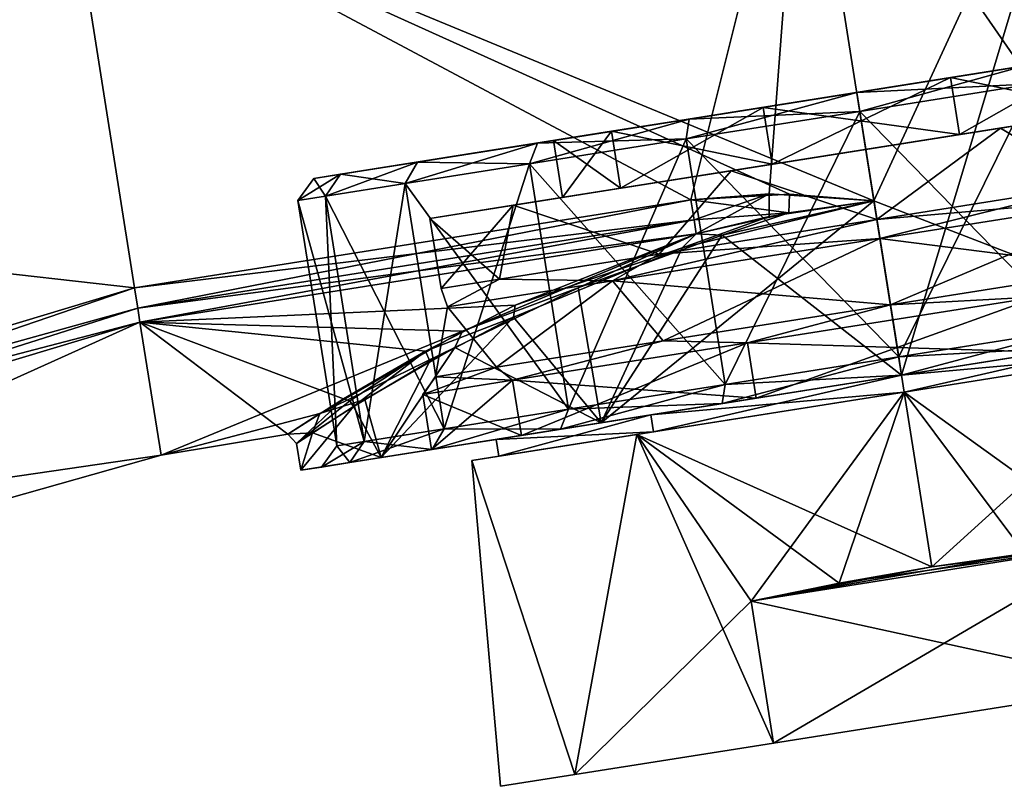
# Model space of a CAD drawing. Header units: millimetres. Extents: x -25 to 242, y -2 to 166.
# Tile 43 of 45: x 204 to 229, y 136 to 156. Entities that reach past the tile are written whole.
import ezdxf

# ---------------------------------------------------------------- set-up
doc = ezdxf.new("R2010")
doc.units = ezdxf.units.MM
doc.header["$LTSCALE"] = 26.699852
for name, color, linetype in [('11', 7, 'CONTINUOUS'), ('13', 7, 'CONTINUOUS'), ('14', 7, 'CONTINUOUS'), ('15', 7, 'CONTINUOUS'), ('16', 7, 'CONTINUOUS'), ('19', 7, 'CONTINUOUS'), ('20', 7, 'CONTINUOUS'), ('21', 7, 'CONTINUOUS'), ('22', 7, 'CONTINUOUS'), ('24', 7, 'CONTINUOUS'), ('25', 7, 'CONTINUOUS'), ('26', 7, 'CONTINUOUS'), ('272', 7, 'CONTINUOUS'), ('273', 7, 'CONTINUOUS'), ('274', 7, 'CONTINUOUS'), ('275', 7, 'CONTINUOUS'), ('276', 7, 'CONTINUOUS'), ('277', 7, 'CONTINUOUS'), ('278', 7, 'CONTINUOUS'), ('279', 7, 'CONTINUOUS'), ('28', 7, 'CONTINUOUS'), ('280', 7, 'CONTINUOUS'), ('281', 7, 'CONTINUOUS'), ('282', 7, 'CONTINUOUS'), ('283', 7, 'CONTINUOUS'), ('284', 7, 'CONTINUOUS'), ('29', 7, 'CONTINUOUS'), ('30', 7, 'CONTINUOUS'), ('35', 7, 'CONTINUOUS'), ('39', 7, 'CONTINUOUS'), ('42', 7, 'CONTINUOUS'), ('43', 7, 'CONTINUOUS'), ('44', 7, 'CONTINUOUS'), ('45', 7, 'CONTINUOUS'), ('46', 7, 'CONTINUOUS'), ('47', 7, 'CONTINUOUS'), ('48', 7, 'CONTINUOUS'), ('49', 7, 'CONTINUOUS'), ('50', 7, 'CONTINUOUS'), ('51', 7, 'CONTINUOUS'), ('52', 7, 'CONTINUOUS'), ('53', 7, 'CONTINUOUS'), ('54', 7, 'CONTINUOUS'), ('55', 7, 'CONTINUOUS'), ('56', 7, 'CONTINUOUS'), ('57', 7, 'CONTINUOUS')]:
    doc.layers.add(name, color=color, linetype=linetype)

msp = doc.modelspace()

# ---------------------------------------------------------------- linework, layer by layer
at = {"layer": '11', "color": 254, "linetype": 'Continuous', "true_color": 0xccd1e0}
for points in [[(223.926, 163.134, -15.85), (221.008, 151.452, -15.85), (204.779, 160.101, -15.85), (223.926, 163.134, -15.85)], [(223.046, 151.608, -15.85), (221.008, 151.452, -15.85), (223.926, 163.134, -15.85), (223.046, 151.608, -15.85)], [(225.779, 151.426, -15.85), (223.046, 151.608, -15.85), (223.926, 163.134, -15.85), (225.779, 151.426, -15.85)], [(204.779, 160.101, -15.85), (206.513, 149.157, -15.85), (178.825, 152.29, -15.85), (204.779, 160.101, -15.85)], [(221.008, 151.452, -15.85), (206.513, 149.157, -15.85), (204.779, 160.101, -15.85), (221.008, 151.452, -15.85)], [(206.513, 149.157, -15.85), (183.42, 142.207, -15.85), (178.825, 152.29, -15.85), (206.513, 149.157, -15.85)]]:
    msp.add_3dface(points, dxfattribs=at)
at = {"layer": '13', "color": 254, "linetype": 'Continuous', "true_color": 0xccd1e0}
for points in [[(223.926, 163.134, 15.85), (204.779, 160.101, 15.85), (225.78, 151.426, 15.85), (223.926, 163.134, 15.85)], [(204.779, 160.101, 15.85), (178.825, 152.29, 15.85), (206.513, 149.157, 15.85), (204.779, 160.101, 15.85)], [(225.78, 151.426, 15.85), (204.779, 160.101, 15.85), (223.576, 151.603, 15.85), (225.78, 151.426, 15.85)], [(223.576, 151.603, 15.85), (204.779, 160.101, 15.85), (221.009, 151.453, 15.85), (223.576, 151.603, 15.85)], [(221.009, 151.453, 15.85), (204.779, 160.101, 15.85), (206.513, 149.157, 15.85), (221.009, 151.453, 15.85)], [(206.513, 149.157, 15.85), (178.825, 152.29, 15.85), (183.42, 142.207, 15.85), (206.513, 149.157, 15.85)]]:
    msp.add_3dface(points, dxfattribs=at)
at = {"layer": '14', "color": 254, "linetype": 'Continuous', "true_color": 0xccd1e0}
for points in [[(185.087, 138.551, 5.253), (206.653, 148.268, 15.287), (183.793, 141.388, 15.287), (185.087, 138.551, 5.253)], [(206.653, 148.268, -15.287), (207.203, 144.797), (183.793, 141.388, -15.287), (206.653, 148.268, -15.287)], [(207.203, 144.797), (206.653, 148.268, 15.287), (185.087, 138.551, 5.253), (207.203, 144.797)], [(183.793, 141.388, -15.287), (207.203, 144.797), (185.087, 138.551, -5.253), (183.793, 141.388, -15.287)], [(185.087, 138.551, -5.253), (207.203, 144.797), (185.087, 138.551, 5.253), (185.087, 138.551, -5.253)]]:
    msp.add_3dface(points, dxfattribs=at)
at = {"layer": '15', "color": 254, "linetype": 'Continuous', "true_color": 0xccd1e0}
for points in [[(204.63, 161.043, -15.153), (178.43, 153.157, -15.153), (204.262, 163.365), (204.63, 161.043, -15.153)], [(204.262, 163.365), (178.43, 153.157, -15.153), (186.136, 158.79), (204.262, 163.365)], [(204.63, 161.043, 15.153), (186.136, 158.79), (178.43, 153.157, 15.153), (204.63, 161.043, 15.153)]]:
    msp.add_3dface(points, dxfattribs=at)
at = {"layer": '16', "color": 254, "linetype": 'Continuous', "true_color": 0xccd1e0}
for points in [[(221.149, 150.564, 15.287), (206.653, 148.268, 15.287), (215.055, 148.027, 11.555), (221.149, 150.564, 15.287)], [(216.426, 148.706, -12.786), (206.653, 148.268, -15.287), (221.149, 150.564, -15.287), (216.426, 148.706, -12.786)], [(214.09, 147.513, -10.48), (206.653, 148.268, -15.287), (216.426, 148.706, -12.786), (214.09, 147.513, -10.48)], [(206.653, 148.268, 15.287), (207.203, 144.797), (215.055, 148.027, 11.555), (206.653, 148.268, 15.287)], [(207.203, 144.797), (206.653, 148.268, -15.287), (210.502, 145.345, -1.349), (207.203, 144.797)], [(210.502, 145.345, -1.349), (206.653, 148.268, -15.287), (211.955, 146.271, -7.029), (210.502, 145.345, -1.349)], [(211.955, 146.271, -7.029), (206.653, 148.268, -15.287), (214.09, 147.513, -10.48), (211.955, 146.271, -7.029)], [(215.055, 148.027, 11.555), (207.203, 144.797), (211.342, 145.888, 5.475), (215.055, 148.027, 11.555)], [(211.342, 145.888, 5.475), (207.203, 144.797), (210.502, 145.345, -1.349), (211.342, 145.888, 5.475)]]:
    msp.add_3dface(points, dxfattribs=at)
at = {"layer": '19', "color": 254, "linetype": 'Continuous', "true_color": 0xccd1e0}
for points in [[(223.926, 163.134, -15.85), (231.753, 164.374, -13.727), (225.779, 151.426, -15.85), (223.926, 163.134, -15.85)], [(231.753, 164.374, 13.726), (223.926, 163.134, 15.85), (234.326, 148.125, 13.726), (231.753, 164.374, 13.726)], [(226.499, 146.885, -15.85), (225.779, 151.426, -15.85), (231.753, 164.374, -13.727), (226.499, 146.885, -15.85)], [(226.499, 146.885, -15.85), (231.753, 164.374, -13.727), (234.326, 148.125, -13.726), (226.499, 146.885, -15.85)], [(223.926, 163.134, 15.85), (225.78, 151.426, 15.85), (234.326, 148.125, 13.726), (223.926, 163.134, 15.85)], [(225.78, 151.426, 15.85), (226.499, 146.885, 15.85), (234.326, 148.125, 13.726), (225.78, 151.426, 15.85)]]:
    msp.add_3dface(points, dxfattribs=at)
at = {"layer": '20', "color": 254, "linetype": 'Continuous', "true_color": 0xccd1e0}
for points in [[(225.779, 151.426, -15.85), (226.499, 146.885, -15.85), (218.672, 145.645, -13.726), (225.779, 151.426, -15.85)], [(220.78, 150.198, -14.997), (225.779, 151.426, -15.85), (218.672, 145.645, -13.726), (220.78, 150.198, -14.997)], [(226.499, 146.885, 15.85), (225.78, 151.426, 15.85), (221.825, 150.528, 15.325), (226.499, 146.885, 15.85)], [(221.825, 150.528, 15.325), (218.075, 149.164, 13.704), (218.672, 145.645, 13.726), (221.825, 150.528, 15.325)], [(226.499, 146.885, 15.85), (221.825, 150.528, 15.325), (218.672, 145.645, 13.726), (226.499, 146.885, 15.85)], [(216.39, 148.393, -12.497), (220.78, 150.198, -14.997), (218.672, 145.645, -13.726), (216.39, 148.393, -12.497)], [(218.075, 149.164, 13.704), (214.857, 147.603, 11.026), (218.672, 145.645, 13.726), (218.075, 149.164, 13.704)], [(214.206, 147.247, -10.255), (216.39, 148.393, -12.497), (212.942, 144.738, -7.925), (214.206, 147.247, -10.255)], [(212.942, 144.738, -7.925), (216.39, 148.393, -12.497), (218.672, 145.645, -13.726), (212.942, 144.738, -7.925)], [(214.857, 147.603, 11.026), (212.514, 146.25, 7.594), (212.942, 144.738, 7.925), (214.857, 147.603, 11.026)], [(218.672, 145.645, 13.726), (214.857, 147.603, 11.026), (212.942, 144.738, 7.925), (218.672, 145.645, 13.726)], [(212.216, 146.064, -6.969), (214.206, 147.247, -10.255), (212.942, 144.738, -7.925), (212.216, 146.064, -6.969)], [(212.514, 146.25, 7.594), (211.146, 145.378, 3.75), (212.942, 144.738, 7.925), (212.514, 146.25, 7.594)], [(210.735, 145.106, -0.237), (212.216, 146.064, -6.969), (210.844, 144.406), (210.735, 145.106, -0.237)], [(210.844, 144.406), (212.216, 146.064, -6.969), (212.942, 144.738, -7.925), (210.844, 144.406)], [(211.146, 145.378, 3.75), (210.735, 145.106, -0.237), (210.844, 144.406), (211.146, 145.378, 3.75)], [(212.942, 144.738, 7.925), (211.146, 145.378, 3.75), (210.844, 144.406), (212.942, 144.738, 7.925)]]:
    msp.add_3dface(points, dxfattribs=at)
at = {"layer": '21', "color": 254, "linetype": 'Continuous', "true_color": 0xccd1e0}
for points in [[(221.825, 150.528, 15.325), (225.78, 151.426, 15.85), (223.563, 151.114, 15.722), (221.825, 150.528, 15.325)], [(221.149, 150.564, 15.287), (221.825, 150.528, 15.325), (223.563, 151.114, 15.722), (221.149, 150.564, 15.287)], [(221.149, 150.564, 15.287), (215.055, 148.027, 11.555), (218.075, 149.164, 13.704), (221.149, 150.564, 15.287)], [(221.149, 150.564, 15.287), (218.075, 149.164, 13.704), (221.825, 150.528, 15.325), (221.149, 150.564, 15.287)], [(215.055, 148.027, 11.555), (214.857, 147.603, 11.026), (218.075, 149.164, 13.704), (215.055, 148.027, 11.555)], [(215.055, 148.027, 11.555), (211.342, 145.888, 5.475), (214.857, 147.603, 11.026), (215.055, 148.027, 11.555)], [(211.342, 145.888, 5.475), (212.514, 146.25, 7.594), (214.857, 147.603, 11.026), (211.342, 145.888, 5.475)], [(210.502, 145.345, -1.349), (211.955, 146.271, -7.029), (210.735, 145.106, -0.237), (210.502, 145.345, -1.349)], [(210.735, 145.106, -0.237), (211.955, 146.271, -7.029), (212.118, 146.217, -6.971), (210.735, 145.106, -0.237)], [(211.342, 145.888, 5.475), (211.146, 145.378, 3.75), (212.514, 146.25, 7.594), (211.342, 145.888, 5.475)], [(212.216, 146.064, -6.969), (210.735, 145.106, -0.237), (212.118, 146.217, -6.971), (212.216, 146.064, -6.969)], [(211.342, 145.888, 5.475), (210.502, 145.345, -1.349), (211.146, 145.378, 3.75), (211.342, 145.888, 5.475)], [(210.502, 145.345, -1.349), (210.735, 145.106, -0.237), (211.146, 145.378, 3.75), (210.502, 145.345, -1.349)]]:
    msp.add_3dface(points, dxfattribs=at)
at = {"layer": '22', "color": 254, "linetype": 'Continuous', "true_color": 0xccd1e0}
for points in [[(225.779, 151.426, -15.85), (220.78, 150.198, -14.997), (223.048, 151.016, -15.656), (225.779, 151.426, -15.85)], [(220.78, 150.198, -14.997), (221.149, 150.564, -15.287), (223.048, 151.016, -15.656), (220.78, 150.198, -14.997)], [(216.426, 148.706, -12.786), (221.149, 150.564, -15.287), (220.78, 150.198, -14.997), (216.426, 148.706, -12.786)], [(216.426, 148.706, -12.786), (220.78, 150.198, -14.997), (216.39, 148.393, -12.497), (216.426, 148.706, -12.786)], [(214.09, 147.513, -10.48), (216.426, 148.706, -12.786), (216.39, 148.393, -12.497), (214.09, 147.513, -10.48)], [(214.09, 147.513, -10.48), (216.39, 148.393, -12.497), (214.206, 147.247, -10.255), (214.09, 147.513, -10.48)], [(211.955, 146.271, -7.029), (214.09, 147.513, -10.48), (212.118, 146.217, -6.971), (211.955, 146.271, -7.029)], [(214.09, 147.513, -10.48), (212.216, 146.064, -6.969), (212.118, 146.217, -6.971), (214.09, 147.513, -10.48)], [(214.09, 147.513, -10.48), (214.206, 147.247, -10.255), (212.216, 146.064, -6.969), (214.09, 147.513, -10.48)]]:
    msp.add_3dface(points, dxfattribs=at)
at = {"layer": '24', "color": 254, "linetype": 'Continuous', "true_color": 0xccd1e0}
for points in [[(206.513, 149.157, 15.85), (183.42, 142.207, 15.85), (206.596, 148.632, 15.698), (206.513, 149.157, 15.85)], [(183.42, 142.207, 15.85), (206.653, 148.268, 15.287), (206.596, 148.632, 15.698), (183.42, 142.207, 15.85)], [(206.653, 148.268, 15.287), (183.42, 142.207, 15.85), (183.793, 141.388, 15.287), (206.653, 148.268, 15.287)]]:
    msp.add_3dface(points, dxfattribs=at)
at = {"layer": '25', "color": 254, "linetype": 'Continuous', "true_color": 0xccd1e0}
for points in [[(221.009, 151.453, 15.85), (206.513, 149.157, 15.85), (206.596, 148.632, 15.698), (221.009, 151.453, 15.85)], [(221.009, 151.453, 15.85), (206.596, 148.632, 15.698), (221.092, 150.928, 15.698), (221.009, 151.453, 15.85)], [(206.596, 148.632, 15.698), (206.653, 148.268, 15.287), (221.092, 150.928, 15.698), (206.596, 148.632, 15.698)], [(206.653, 148.268, 15.287), (221.149, 150.564, 15.287), (221.092, 150.928, 15.698), (206.653, 148.268, 15.287)]]:
    msp.add_3dface(points, dxfattribs=at)
at = {"layer": '26', "color": 254, "linetype": 'Continuous', "true_color": 0xccd1e0}
for points in [[(223.576, 151.603, 15.85), (221.009, 151.453, 15.85), (223.563, 151.114, 15.722), (223.576, 151.603, 15.85)], [(223.563, 151.114, 15.722), (221.009, 151.453, 15.85), (221.092, 150.928, 15.698), (223.563, 151.114, 15.722)], [(225.78, 151.426, 15.85), (223.576, 151.603, 15.85), (223.563, 151.114, 15.722), (225.78, 151.426, 15.85)], [(221.149, 150.564, 15.287), (223.563, 151.114, 15.722), (221.092, 150.928, 15.698), (221.149, 150.564, 15.287)]]:
    msp.add_3dface(points, dxfattribs=at)
at = {"layer": '272', "linetype": 'Continuous'}
for points in [[(232.635, 138.801, 11), (223.161, 137.301, 11), (232.635, 138.801, -11), (232.635, 138.801, 11)], [(232.635, 138.801, -11), (223.161, 137.301, 11), (223.161, 137.301, -11), (232.635, 138.801, -11)], [(223.161, 137.301, -11), (223.161, 137.301, 11), (217.983, 136.481, 6.575), (223.161, 137.301, -11)], [(217.983, 136.481, -6.575), (223.161, 137.301, -11), (217.983, 136.481, 6.575), (217.983, 136.481, -6.575)], [(216.046, 136.174), (217.983, 136.481, -6.575), (217.983, 136.481, 6.575), (216.046, 136.174)]]:
    msp.add_3dface(points, dxfattribs=at)
at = {"layer": '273', "linetype": 'Continuous'}
for points in [[(225.935, 150.446, -12), (220.283, 147.779, -10.392), (218.968, 149.343, -9.708), (225.935, 150.446, -12)], [(218.968, 149.343, 9.708), (226.209, 148.718, 12), (225.935, 150.446, 12), (218.968, 149.343, 9.708)], [(226.209, 148.718, -12), (220.283, 147.779, -10.392), (225.935, 150.446, -12), (226.209, 148.718, -12)], [(218.968, 149.343, -9.708), (215.944, 147.092, -6), (214.663, 148.661, -3.708), (218.968, 149.343, -9.708)], [(214.663, 148.661, 3.708), (215.944, 147.092, 6), (218.968, 149.343, 9.708), (214.663, 148.661, 3.708)], [(220.283, 147.779, -10.392), (215.944, 147.092, -6), (218.968, 149.343, -9.708), (220.283, 147.779, -10.392)], [(215.944, 147.092, 6), (220.283, 147.779, 10.392), (218.968, 149.343, 9.708), (215.944, 147.092, 6)], [(220.283, 147.779, 10.392), (226.209, 148.718, 12), (218.968, 149.343, 9.708), (220.283, 147.779, 10.392)], [(215.944, 147.092, -6), (214.357, 146.841), (214.663, 148.661, -3.708), (215.944, 147.092, -6)], [(214.357, 146.841), (215.944, 147.092, 6), (214.663, 148.661, 3.708), (214.357, 146.841)], [(214.663, 148.661, -3.708), (214.357, 146.841), (214.663, 148.661, 3.708), (214.663, 148.661, -3.708)], [(227.291, 141.887, 12), (226.569, 146.446, 12), (219.602, 145.343, 9.708), (227.291, 141.887, 12)], [(226.569, 146.446, -12), (222.576, 140.999, -11), (219.602, 145.343, -9.708), (226.569, 146.446, -12)], [(224.877, 141.469, -11.747), (222.576, 140.999, -11), (226.569, 146.446, -12), (224.877, 141.469, -11.747)], [(227.291, 141.887, -12), (224.877, 141.469, -11.747), (226.569, 146.446, -12), (227.291, 141.887, -12)], [(219.602, 145.343, -9.708), (217.983, 136.481, -6.575), (215.297, 144.661, -3.709), (219.602, 145.343, -9.708)], [(215.297, 144.661, 3.709), (217.983, 136.481, 6.575), (219.602, 145.343, 9.708), (215.297, 144.661, 3.709)], [(217.983, 136.481, 6.575), (223.161, 137.301, 11), (219.602, 145.343, 9.708), (217.983, 136.481, 6.575)], [(222.576, 140.999, -11), (217.983, 136.481, -6.575), (219.602, 145.343, -9.708), (222.576, 140.999, -11)], [(223.161, 137.301, 11), (222.576, 140.999, 11), (219.602, 145.343, 9.708), (223.161, 137.301, 11)], [(224.877, 141.469, 11.747), (227.291, 141.887, 12), (219.602, 145.343, 9.708), (224.877, 141.469, 11.747)], [(222.576, 140.999, 11), (224.877, 141.469, 11.747), (219.602, 145.343, 9.708), (222.576, 140.999, 11)], [(217.983, 136.481, -6.575), (216.046, 136.174), (215.297, 144.661, -3.709), (217.983, 136.481, -6.575)], [(216.046, 136.174), (217.983, 136.481, 6.575), (215.297, 144.661, 3.709), (216.046, 136.174)], [(215.297, 144.661, -3.709), (216.046, 136.174), (215.297, 144.661, 3.709), (215.297, 144.661, -3.709)], [(223.161, 137.301, -11), (217.983, 136.481, -6.575), (222.576, 140.999, -11), (223.161, 137.301, -11)]]:
    msp.add_3dface(points, dxfattribs=at)
at = {"layer": '274', "linetype": 'Continuous'}
for points in [[(226.209, 148.718, -12), (225.935, 150.446, -12), (232.902, 151.55, -9.708), (226.209, 148.718, -12)], [(225.935, 150.446, 12), (232.135, 149.657, 10.392), (232.902, 151.55, 9.708), (225.935, 150.446, 12)], [(232.135, 149.657, -10.392), (226.209, 148.718, -12), (232.902, 151.55, -9.708), (232.135, 149.657, -10.392)], [(226.209, 148.718, 12), (232.135, 149.657, 10.392), (225.935, 150.446, 12), (226.209, 148.718, 12)], [(226.569, 146.446, 12), (232.049, 142.499, 11), (233.535, 147.55, 9.708), (226.569, 146.446, 12)], [(227.291, 141.887, -12), (226.569, 146.446, -12), (233.535, 147.55, -9.708), (227.291, 141.887, -12)], [(229.715, 142.235, -11.747), (227.291, 141.887, -12), (233.535, 147.55, -9.708), (229.715, 142.235, -11.747)], [(226.569, 146.446, 12), (227.291, 141.887, 12), (229.715, 142.235, 11.747), (226.569, 146.446, 12)], [(232.049, 142.499, 11), (226.569, 146.446, 12), (229.715, 142.235, 11.747), (232.049, 142.499, 11)]]:
    msp.add_3dface(points, dxfattribs=at)
at = {"layer": '275', "linetype": 'Continuous'}
for points in [[(224.877, 141.469, 11.747), (222.576, 140.999, 11), (232.049, 142.499, 11), (224.877, 141.469, 11.747)], [(227.291, 141.887, 12), (224.877, 141.469, 11.747), (232.049, 142.499, 11), (227.291, 141.887, 12)], [(227.291, 141.887, 12), (232.049, 142.499, 11), (229.715, 142.235, 11.747), (227.291, 141.887, 12)]]:
    msp.add_3dface(points, dxfattribs=at)
at = {"layer": '276', "linetype": 'Continuous'}
for points in [[(222.576, 140.999, 11), (232.635, 138.801, 11), (232.049, 142.499, 11), (222.576, 140.999, 11)], [(223.161, 137.301, 11), (232.635, 138.801, 11), (222.576, 140.999, 11), (223.161, 137.301, 11)]]:
    msp.add_3dface(points, dxfattribs=at)
at = {"layer": '277', "linetype": 'Continuous'}
for points in [[(223.161, 137.301, -11), (222.576, 140.999, -11), (232.049, 142.499, -11), (223.161, 137.301, -11)], [(232.635, 138.801, -11), (223.161, 137.301, -11), (232.049, 142.499, -11), (232.635, 138.801, -11)]]:
    msp.add_3dface(points, dxfattribs=at)
at = {"layer": '278', "linetype": 'Continuous'}
for points in [[(222.576, 140.999, -11), (229.715, 142.235, -11.747), (232.049, 142.499, -11), (222.576, 140.999, -11)], [(222.576, 140.999, -11), (227.291, 141.887, -12), (229.715, 142.235, -11.747), (222.576, 140.999, -11)], [(222.576, 140.999, -11), (224.877, 141.469, -11.747), (227.291, 141.887, -12), (222.576, 140.999, -11)]]:
    msp.add_3dface(points, dxfattribs=at)
at = {"layer": '279', "linetype": 'Continuous'}
for points in [[(233.031, 147.92, 9.101), (226.499, 146.885, 11.25), (233.099, 147.481, 9.102), (233.031, 147.92, 9.101)], [(226.499, 146.885, -11.25), (233.031, 147.92, -9.101), (226.569, 146.446, -11.25), (226.499, 146.885, -11.25)], [(226.569, 146.446, -11.25), (233.031, 147.92, -9.101), (233.099, 147.481, -9.102), (226.569, 146.446, -11.25)], [(233.099, 147.481, 9.102), (226.499, 146.885, 11.25), (226.569, 146.446, 11.25), (233.099, 147.481, 9.102)]]:
    msp.add_3dface(points, dxfattribs=at)
at = {"layer": '28', "color": 254, "linetype": 'Continuous', "true_color": 0xccd1e0}
for points in [[(183.42, 142.207, -15.85), (206.513, 149.157, -15.85), (183.793, 141.388, -15.287), (183.42, 142.207, -15.85)], [(183.793, 141.388, -15.287), (206.513, 149.157, -15.85), (206.596, 148.632, -15.698), (183.793, 141.388, -15.287)], [(206.653, 148.268, -15.287), (183.793, 141.388, -15.287), (206.596, 148.632, -15.698), (206.653, 148.268, -15.287)]]:
    msp.add_3dface(points, dxfattribs=at)
at = {"layer": '280', "linetype": 'Continuous'}
for points in [[(226.569, 146.446, 12), (233.535, 147.55, 9.708), (226.569, 146.446, 11.25), (226.569, 146.446, 12)], [(233.535, 147.55, -9.708), (226.569, 146.446, -12), (233.099, 147.481, -9.102), (233.535, 147.55, -9.708)], [(233.535, 147.55, 9.708), (233.099, 147.481, 9.102), (226.569, 146.446, 11.25), (233.535, 147.55, 9.708)], [(226.569, 146.446, -12), (226.569, 146.446, -11.25), (233.099, 147.481, -9.102), (226.569, 146.446, -12)], [(219.602, 145.343, 9.708), (226.569, 146.446, 12), (220.038, 145.412, 9.102), (219.602, 145.343, 9.708)], [(226.569, 146.446, -12), (219.602, 145.343, -9.708), (226.569, 146.446, -11.25), (226.569, 146.446, -12)], [(226.569, 146.446, -11.25), (219.602, 145.343, -9.708), (220.038, 145.412, -9.102), (226.569, 146.446, -11.25)], [(226.569, 146.446, 12), (226.569, 146.446, 11.25), (220.038, 145.412, 9.102), (226.569, 146.446, 12)], [(219.602, 145.343, -9.708), (215.297, 144.661, -3.709), (216.001, 144.772, -3.476), (219.602, 145.343, -9.708)], [(215.297, 144.661, 3.709), (219.602, 145.343, 9.708), (216.001, 144.772, 3.476), (215.297, 144.661, 3.709)], [(220.038, 145.412, -9.102), (219.602, 145.343, -9.708), (216.001, 144.772, -3.476), (220.038, 145.412, -9.102)], [(216.001, 144.772, 3.476), (219.602, 145.343, 9.708), (220.038, 145.412, 9.102), (216.001, 144.772, 3.476)], [(215.297, 144.661, -3.709), (215.297, 144.661, 3.709), (216.001, 144.772, 3.476), (215.297, 144.661, -3.709)], [(216.001, 144.772, -3.476), (215.297, 144.661, -3.709), (216.001, 144.772, 3.476), (216.001, 144.772, -3.476)]]:
    msp.add_3dface(points, dxfattribs=at)
at = {"layer": '281', "linetype": 'Continuous'}
for points in [[(226.499, 146.885, 11.25), (219.967, 145.851, 9.101), (226.569, 146.446, 11.25), (226.499, 146.885, 11.25)], [(219.967, 145.851, -9.101), (226.499, 146.885, -11.25), (220.038, 145.412, -9.102), (219.967, 145.851, -9.101)], [(226.499, 146.885, -11.25), (226.569, 146.446, -11.25), (220.038, 145.412, -9.102), (226.499, 146.885, -11.25)], [(226.569, 146.446, 11.25), (219.967, 145.851, 9.101), (220.038, 145.412, 9.102), (226.569, 146.446, 11.25)], [(219.967, 145.851, 9.101), (215.931, 145.211, 3.476), (220.038, 145.412, 9.102), (219.967, 145.851, 9.101)], [(215.931, 145.211, -3.476), (219.967, 145.851, -9.101), (216.001, 144.772, -3.476), (215.931, 145.211, -3.476)], [(219.967, 145.851, -9.101), (220.038, 145.412, -9.102), (216.001, 144.772, -3.476), (219.967, 145.851, -9.101)], [(215.931, 145.211, 3.476), (216.001, 144.772, 3.476), (220.038, 145.412, 9.102), (215.931, 145.211, 3.476)], [(215.931, 145.211, 3.476), (215.931, 145.211, -3.476), (216.001, 144.772, 3.476), (215.931, 145.211, 3.476)], [(215.931, 145.211, -3.476), (216.001, 144.772, -3.476), (216.001, 144.772, 3.476), (215.931, 145.211, -3.476)]]:
    msp.add_3dface(points, dxfattribs=at)
at = {"layer": '282', "linetype": 'Continuous'}
for points in [[(220.178, 150.041, -9.959), (225.857, 150.94, -11.5), (218.968, 149.343, -9.708), (220.178, 150.041, -9.959)], [(225.857, 150.94, -11.5), (225.935, 150.446, -12), (218.968, 149.343, -9.708), (225.857, 150.94, -11.5)], [(225.857, 150.94, 11.5), (220.178, 150.041, 9.959), (225.935, 150.446, 12), (225.857, 150.94, 11.5)], [(220.178, 150.041, 9.959), (218.968, 149.343, 9.708), (225.935, 150.446, 12), (220.178, 150.041, 9.959)], [(216.02, 149.382, -5.75), (220.178, 150.041, -9.959), (218.968, 149.343, -9.708), (216.02, 149.382, -5.75)], [(220.178, 150.041, 9.959), (216.02, 149.382, 5.75), (218.968, 149.343, 9.708), (220.178, 150.041, 9.959)], [(214.498, 149.141), (216.02, 149.382, -5.75), (214.663, 148.661, -3.708), (214.498, 149.141)], [(216.02, 149.382, 5.75), (214.498, 149.141), (214.663, 148.661, 3.708), (216.02, 149.382, 5.75)], [(216.02, 149.382, -5.75), (218.968, 149.343, -9.708), (214.663, 148.661, -3.708), (216.02, 149.382, -5.75)], [(216.02, 149.382, 5.75), (214.663, 148.661, 3.708), (218.968, 149.343, 9.708), (216.02, 149.382, 5.75)], [(214.498, 149.141), (214.663, 148.661, -3.708), (214.663, 148.661, 3.708), (214.498, 149.141)]]:
    msp.add_3dface(points, dxfattribs=at)
at = {"layer": '283', "linetype": 'Continuous'}
for points in [[(225.857, 150.94, -11.5), (231.536, 151.84, -9.959), (225.935, 150.446, -12), (225.857, 150.94, -11.5)], [(231.536, 151.84, 9.959), (225.857, 150.94, 11.5), (232.902, 151.55, 9.708), (231.536, 151.84, 9.959)], [(225.935, 150.446, -12), (231.536, 151.84, -9.959), (232.902, 151.55, -9.708), (225.935, 150.446, -12)], [(225.857, 150.94, 11.5), (225.935, 150.446, 12), (232.902, 151.55, 9.708), (225.857, 150.94, 11.5)]]:
    msp.add_3dface(points, dxfattribs=at)
at = {"layer": '284', "linetype": 'Continuous'}
for points in [[(234.326, 148.125, 13.726), (226.499, 146.885, 15.85), (231.171, 147.625, 14.556), (234.326, 148.125, 13.726)], [(226.499, 146.885, -15.85), (234.326, 148.125, -13.726), (231.171, 147.625, -14.556), (226.499, 146.885, -15.85)], [(226.499, 146.885, -11.25), (230.284, 147.485, -11.793), (233.031, 147.92, -9.101), (226.499, 146.885, -11.25)], [(230.284, 147.485, 11.793), (226.499, 146.885, 11.25), (233.031, 147.92, 9.101), (230.284, 147.485, 11.793)], [(231.171, 147.625, 14.556), (226.499, 146.885, 15.85), (226.499, 146.885, 15.305), (231.171, 147.625, 14.556)], [(226.499, 146.885, -15.305), (226.499, 146.885, -15.85), (231.171, 147.625, -14.556), (226.499, 146.885, -15.305)], [(222.714, 146.286, -11.793), (230.284, 147.485, -11.793), (226.499, 146.885, -11.25), (222.714, 146.286, -11.793)], [(230.284, 147.485, 11.793), (222.714, 146.286, 11.793), (226.499, 146.885, 11.25), (230.284, 147.485, 11.793)], [(226.499, 146.885, 15.85), (218.672, 145.645, 13.726), (221.827, 146.145, 14.556), (226.499, 146.885, 15.85)], [(218.672, 145.645, -13.726), (226.499, 146.885, -15.85), (221.827, 146.145, -14.556), (218.672, 145.645, -13.726)], [(219.967, 145.851, -9.101), (222.714, 146.286, -11.793), (226.499, 146.885, -11.25), (219.967, 145.851, -9.101)], [(226.499, 146.885, 11.25), (222.714, 146.286, 11.793), (219.967, 145.851, 9.101), (226.499, 146.885, 11.25)], [(226.499, 146.885, 15.305), (226.499, 146.885, 15.85), (221.827, 146.145, 14.556), (226.499, 146.885, 15.305)], [(221.827, 146.145, -14.556), (226.499, 146.885, -15.85), (226.499, 146.885, -15.305), (221.827, 146.145, -14.556)], [(216.591, 145.316, -7.289), (222.714, 146.286, -11.793), (219.967, 145.851, -9.101), (216.591, 145.316, -7.289)], [(222.714, 146.286, 11.793), (216.591, 145.316, 7.289), (219.967, 145.851, 9.101), (222.714, 146.286, 11.793)], [(221.827, 146.145, 14.556), (218.672, 145.645, 13.726), (217.613, 145.478, 12.382), (221.827, 146.145, 14.556)], [(217.613, 145.478, -12.382), (218.672, 145.645, -13.726), (221.827, 146.145, -14.556), (217.613, 145.478, -12.382)], [(215.931, 145.211, -3.476), (216.591, 145.316, -7.289), (219.967, 145.851, -9.101), (215.931, 145.211, -3.476)], [(219.967, 145.851, 9.101), (216.591, 145.316, 7.289), (215.931, 145.211, 3.476), (219.967, 145.851, 9.101)], [(218.672, 145.645, 13.726), (212.942, 144.738, 7.925), (217.613, 145.478, 12.382), (218.672, 145.645, 13.726)], [(212.942, 144.738, -7.925), (218.672, 145.645, -13.726), (214.269, 144.948, -8.996), (212.942, 144.738, -7.925)], [(214.269, 144.948, -8.996), (218.672, 145.645, -13.726), (217.613, 145.478, -12.382), (214.269, 144.948, -8.996)], [(217.613, 145.478, 12.382), (212.942, 144.738, 7.925), (214.269, 144.948, 8.996), (217.613, 145.478, 12.382)], [(214.252, 144.945), (216.591, 145.316, -7.289), (215.931, 145.211, -3.476), (214.252, 144.945)], [(216.591, 145.316, 7.289), (214.252, 144.945), (215.931, 145.211, 3.476), (216.591, 145.316, 7.289)], [(215.931, 145.211, 3.476), (214.252, 144.945), (215.931, 145.211, -3.476), (215.931, 145.211, 3.476)], [(212.942, 144.738, 7.925), (210.844, 144.406), (212.122, 144.608, 4.729), (212.942, 144.738, 7.925)], [(210.844, 144.406), (212.942, 144.738, -7.925), (212.122, 144.608, -4.729), (210.844, 144.406)], [(214.269, 144.948, 8.996), (212.942, 144.738, 7.925), (212.122, 144.608, 4.729), (214.269, 144.948, 8.996)], [(212.122, 144.608, -4.729), (212.942, 144.738, -7.925), (214.269, 144.948, -8.996), (212.122, 144.608, -4.729)], [(212.122, 144.608, 4.729), (210.844, 144.406), (211.382, 144.491), (212.122, 144.608, 4.729)], [(211.382, 144.491), (210.844, 144.406), (212.122, 144.608, -4.729), (211.382, 144.491)]]:
    msp.add_3dface(points, dxfattribs=at)
at = {"layer": '29', "color": 254, "linetype": 'Continuous', "true_color": 0xccd1e0}
for points in [[(206.513, 149.157, -15.85), (221.008, 151.452, -15.85), (221.091, 150.928, -15.698), (206.513, 149.157, -15.85)], [(206.596, 148.632, -15.698), (206.513, 149.157, -15.85), (221.091, 150.928, -15.698), (206.596, 148.632, -15.698)], [(221.149, 150.564, -15.287), (206.596, 148.632, -15.698), (221.091, 150.928, -15.698), (221.149, 150.564, -15.287)], [(221.149, 150.564, -15.287), (206.653, 148.268, -15.287), (206.596, 148.632, -15.698), (221.149, 150.564, -15.287)]]:
    msp.add_3dface(points, dxfattribs=at)
at = {"layer": '30', "color": 254, "linetype": 'Continuous', "true_color": 0xccd1e0}
for points in [[(221.008, 151.452, -15.85), (223.046, 151.608, -15.85), (221.091, 150.928, -15.698), (221.008, 151.452, -15.85)], [(223.046, 151.608, -15.85), (221.149, 150.564, -15.287), (221.091, 150.928, -15.698), (223.046, 151.608, -15.85)], [(221.149, 150.564, -15.287), (223.046, 151.608, -15.85), (223.048, 151.016, -15.656), (221.149, 150.564, -15.287)], [(223.046, 151.608, -15.85), (225.779, 151.426, -15.85), (223.048, 151.016, -15.656), (223.046, 151.608, -15.85)]]:
    msp.add_3dface(points, dxfattribs=at)
at = {"layer": '35', "color": 254, "linetype": 'Continuous', "true_color": 0xccd1e0}
for points in [[(204.63, 161.043, 15.153), (178.43, 153.157, 15.153), (204.687, 160.684, 15.657), (204.63, 161.043, 15.153)], [(204.687, 160.684, 15.657), (178.43, 153.157, 15.153), (187.034, 156.229, 15.657), (204.687, 160.684, 15.657)], [(178.825, 152.29, 15.85), (204.779, 160.101, 15.85), (187.034, 156.229, 15.657), (178.825, 152.29, 15.85)]]:
    msp.add_3dface(points, dxfattribs=at)
at = {"layer": '39', "color": 254, "linetype": 'Continuous', "true_color": 0xccd1e0}
for points in [[(178.43, 153.157, -15.153), (204.63, 161.043, -15.153), (187.034, 156.229, -15.657), (178.43, 153.157, -15.153)], [(204.779, 160.101, -15.85), (178.825, 152.29, -15.85), (204.687, 160.684, -15.657), (204.779, 160.101, -15.85)], [(204.687, 160.684, -15.657), (178.825, 152.29, -15.85), (187.034, 156.229, -15.657), (204.687, 160.684, -15.657)]]:
    msp.add_3dface(points, dxfattribs=at)
at = {"layer": '42', "linetype": 'Continuous'}
for points in [[(226.424, 147.36, -14.825), (231.171, 147.625, -14.556), (230.949, 148.077, -14.099), (226.424, 147.36, -14.825)], [(226.499, 146.885, -15.305), (231.171, 147.625, -14.556), (226.424, 147.36, -14.825), (226.499, 146.885, -15.305)], [(221.899, 146.643, -14.099), (226.499, 146.885, -15.305), (226.424, 147.36, -14.825), (221.899, 146.643, -14.099)], [(221.827, 146.145, -14.556), (226.499, 146.885, -15.305), (221.899, 146.643, -14.099), (221.827, 146.145, -14.556)], [(217.817, 145.997, -11.994), (221.827, 146.145, -14.556), (221.899, 146.643, -14.099), (217.817, 145.997, -11.994)], [(214.578, 145.484, -8.714), (217.613, 145.478, -12.382), (217.817, 145.997, -11.994), (214.578, 145.484, -8.714)], [(217.613, 145.478, -12.382), (221.827, 146.145, -14.556), (217.817, 145.997, -11.994), (217.613, 145.478, -12.382)], [(212.498, 145.154, -4.581), (214.269, 144.948, -8.996), (214.578, 145.484, -8.714), (212.498, 145.154, -4.581)], [(214.269, 144.948, -8.996), (217.613, 145.478, -12.382), (214.578, 145.484, -8.714), (214.269, 144.948, -8.996)], [(211.382, 144.491), (212.122, 144.608, -4.729), (211.781, 145.041), (211.382, 144.491)], [(211.781, 145.041), (212.122, 144.608, -4.729), (212.498, 145.154, -4.581), (211.781, 145.041)], [(212.122, 144.608, -4.729), (214.269, 144.948, -8.996), (212.498, 145.154, -4.581), (212.122, 144.608, -4.729)]]:
    msp.add_3dface(points, dxfattribs=at)
at = {"layer": '43', "linetype": 'Continuous'}
for points in [[(225.411, 153.755, -14.825), (230.949, 148.077, -14.099), (229.936, 154.472, -14.099), (225.411, 153.755, -14.825)], [(220.886, 153.039, -14.099), (226.424, 147.36, -14.825), (225.411, 153.755, -14.825), (220.886, 153.039, -14.099)], [(226.424, 147.36, -14.825), (230.949, 148.077, -14.099), (225.411, 153.755, -14.825), (226.424, 147.36, -14.825)], [(216.804, 152.392, -11.994), (221.899, 146.643, -14.099), (220.886, 153.039, -14.099), (216.804, 152.392, -11.994)], [(221.899, 146.643, -14.099), (226.424, 147.36, -14.825), (220.886, 153.039, -14.099), (221.899, 146.643, -14.099)], [(213.565, 151.879, -8.714), (217.817, 145.997, -11.994), (216.804, 152.392, -11.994), (213.565, 151.879, -8.714)], [(217.817, 145.997, -11.994), (221.899, 146.643, -14.099), (216.804, 152.392, -11.994), (217.817, 145.997, -11.994)], [(211.485, 151.55, -4.581), (214.578, 145.484, -8.714), (213.565, 151.879, -8.714), (211.485, 151.55, -4.581)], [(214.578, 145.484, -8.714), (217.817, 145.997, -11.994), (213.565, 151.879, -8.714), (214.578, 145.484, -8.714)], [(210.768, 151.436), (212.498, 145.154, -4.581), (211.485, 151.55, -4.581), (210.768, 151.436)], [(211.781, 145.041), (212.498, 145.154, -4.581), (210.768, 151.436), (211.781, 145.041)], [(212.498, 145.154, -4.581), (214.578, 145.484, -8.714), (211.485, 151.55, -4.581), (212.498, 145.154, -4.581)]]:
    msp.add_3dface(points, dxfattribs=at)
at = {"layer": '44', "linetype": 'Continuous'}
for points in [[(225.333, 154.249, -14.325), (229.936, 154.472, -14.099), (229.705, 154.941, -13.624), (225.333, 154.249, -14.325)], [(225.411, 153.755, -14.825), (229.936, 154.472, -14.099), (225.333, 154.249, -14.325), (225.411, 153.755, -14.825)], [(220.961, 153.557, -13.624), (225.411, 153.755, -14.825), (225.333, 154.249, -14.325), (220.961, 153.557, -13.624)], [(220.886, 153.039, -14.099), (225.411, 153.755, -14.825), (220.961, 153.557, -13.624), (220.886, 153.039, -14.099)], [(217.016, 152.932, -11.589), (220.886, 153.039, -14.099), (220.961, 153.557, -13.624), (217.016, 152.932, -11.589)], [(213.886, 152.436, -8.42), (216.804, 152.392, -11.994), (217.016, 152.932, -11.589), (213.886, 152.436, -8.42)], [(216.804, 152.392, -11.994), (220.886, 153.039, -14.099), (217.016, 152.932, -11.589), (216.804, 152.392, -11.994)], [(211.877, 152.118, -4.426), (213.565, 151.879, -8.714), (213.886, 152.436, -8.42), (211.877, 152.118, -4.426)], [(213.565, 151.879, -8.714), (216.804, 152.392, -11.994), (213.886, 152.436, -8.42), (213.565, 151.879, -8.714)], [(210.768, 151.436), (211.485, 151.55, -4.581), (211.184, 152.008), (210.768, 151.436)], [(211.184, 152.008), (211.485, 151.55, -4.581), (211.877, 152.118, -4.426), (211.184, 152.008)], [(211.485, 151.55, -4.581), (213.565, 151.879, -8.714), (211.877, 152.118, -4.426), (211.485, 151.55, -4.581)]]:
    msp.add_3dface(points, dxfattribs=at)
at = {"layer": '45', "linetype": 'Continuous'}
for points in [[(236.779, 156.062, -8.42), (238.789, 156.38, -4.426), (227.774, 154.636, -7.608), (236.779, 156.062, -8.42)], [(227.774, 154.636, -7.608), (238.789, 156.38, -4.426), (231.725, 155.261, -4.703), (227.774, 154.636, -7.608)], [(213.886, 152.436, -8.42), (217.016, 152.932, -11.589), (236.779, 156.062, -8.42), (213.886, 152.436, -8.42)], [(213.886, 152.436, -8.42), (236.779, 156.062, -8.42), (227.774, 154.636, -7.608), (213.886, 152.436, -8.42)], [(233.649, 155.566, 11.589), (213.886, 152.436, 8.42), (236.779, 156.062, 8.42), (233.649, 155.566, 11.589)], [(236.779, 156.062, 8.42), (213.886, 152.436, 8.42), (222.891, 153.862, 7.608), (236.779, 156.062, 8.42)], [(217.016, 152.932, -11.589), (233.649, 155.566, -11.589), (236.779, 156.062, -8.42), (217.016, 152.932, -11.589)], [(227.774, 154.636, 7.608), (236.779, 156.062, 8.42), (222.891, 153.862, 7.608), (227.774, 154.636, 7.608)], [(231.725, 155.261, 4.703), (236.779, 156.062, 8.42), (227.774, 154.636, 7.608), (231.725, 155.261, 4.703)], [(217.016, 152.932, 11.589), (213.886, 152.436, 8.42), (233.649, 155.566, 11.589), (217.016, 152.932, 11.589)], [(217.016, 152.932, -11.589), (220.961, 153.557, -13.624), (233.649, 155.566, -11.589), (217.016, 152.932, -11.589)], [(229.705, 154.941, 13.624), (217.016, 152.932, 11.589), (233.649, 155.566, 11.589), (229.705, 154.941, 13.624)], [(220.961, 153.557, -13.624), (229.705, 154.941, -13.624), (233.649, 155.566, -11.589), (220.961, 153.557, -13.624)], [(220.961, 153.557, 13.624), (217.016, 152.932, 11.589), (229.705, 154.941, 13.624), (220.961, 153.557, 13.624)], [(220.961, 153.557, -13.624), (225.333, 154.249, -14.325), (229.705, 154.941, -13.624), (220.961, 153.557, -13.624)], [(225.333, 154.249, 14.325), (220.961, 153.557, 13.624), (229.705, 154.941, 13.624), (225.333, 154.249, 14.325)], [(222.891, 153.862, -7.608), (213.886, 152.436, -8.42), (227.774, 154.636, -7.608), (222.891, 153.862, -7.608)], [(213.886, 152.436, 8.42), (211.877, 152.118, 4.426), (222.891, 153.862, 7.608), (213.886, 152.436, 8.42)], [(222.891, 153.862, 7.608), (211.877, 152.118, 4.426), (218.94, 153.237, 4.703), (222.891, 153.862, 7.608)], [(218.94, 153.237, -4.703), (213.886, 152.436, -8.42), (222.891, 153.862, -7.608), (218.94, 153.237, -4.703)], [(211.877, 152.118, 4.426), (211.184, 152.008), (218.94, 153.237, 4.703), (211.877, 152.118, 4.426)], [(218.94, 153.237, 4.703), (211.184, 152.008), (217.431, 152.998), (218.94, 153.237, 4.703)], [(211.877, 152.118, -4.426), (213.886, 152.436, -8.42), (218.94, 153.237, -4.703), (211.877, 152.118, -4.426)], [(217.431, 152.998), (211.877, 152.118, -4.426), (218.94, 153.237, -4.703), (217.431, 152.998)], [(211.184, 152.008), (211.877, 152.118, -4.426), (217.431, 152.998), (211.184, 152.008)]]:
    msp.add_3dface(points, dxfattribs=at)
at = {"layer": '46', "linetype": 'Continuous'}
for points in [[(227.774, 154.636, -7.608), (231.725, 155.261, -4.703), (228.009, 153.154, -7.608), (227.774, 154.636, -7.608)], [(228.009, 153.154, -7.608), (231.725, 155.261, -4.703), (231.96, 153.78, -4.703), (228.009, 153.154, -7.608)], [(222.891, 153.862, -7.608), (227.774, 154.636, -7.608), (223.126, 152.381, -7.608), (222.891, 153.862, -7.608)], [(223.126, 152.381, -7.608), (227.774, 154.636, -7.608), (228.009, 153.154, -7.608), (223.126, 152.381, -7.608)], [(218.94, 153.237, -4.703), (222.891, 153.862, -7.608), (219.175, 151.755, -4.703), (218.94, 153.237, -4.703)], [(219.175, 151.755, -4.703), (222.891, 153.862, -7.608), (223.126, 152.381, -7.608), (219.175, 151.755, -4.703)], [(217.431, 152.998), (218.94, 153.237, -4.703), (217.666, 151.516), (217.431, 152.998)], [(217.666, 151.516), (218.94, 153.237, -4.703), (219.175, 151.755, -4.703), (217.666, 151.516)]]:
    msp.add_3dface(points, dxfattribs=at)
at = {"layer": '47', "linetype": 'Continuous'}
for points in [[(234.756, 154.223, 6.76), (228.009, 153.154, 7.608), (222.058, 152.212, 10.937), (234.756, 154.223, 6.76)], [(229.077, 153.323, 10.937), (234.756, 154.223, 6.76), (222.058, 152.212, 10.937), (229.077, 153.323, 10.937)], [(228.009, 153.154, -7.608), (231.96, 153.78, -4.703), (234.756, 154.223, -6.76), (228.009, 153.154, -7.608)], [(229.077, 153.323, -10.937), (228.009, 153.154, -7.608), (234.756, 154.223, -6.76), (229.077, 153.323, -10.937)], [(231.96, 153.78, 4.703), (228.009, 153.154, 7.608), (234.756, 154.223, 6.76), (231.96, 153.78, 4.703)], [(216.378, 151.312, -6.76), (223.126, 152.381, -7.608), (229.077, 153.323, -10.937), (216.378, 151.312, -6.76)], [(222.058, 152.212, -10.937), (216.378, 151.312, -6.76), (229.077, 153.323, -10.937), (222.058, 152.212, -10.937)], [(223.126, 152.381, -7.608), (228.009, 153.154, -7.608), (229.077, 153.323, -10.937), (223.126, 152.381, -7.608)], [(228.009, 153.154, 7.608), (223.126, 152.381, 7.608), (222.058, 152.212, 10.937), (228.009, 153.154, 7.608)], [(219.175, 151.755, -4.703), (223.126, 152.381, -7.608), (216.378, 151.312, -6.76), (219.175, 151.755, -4.703)], [(223.126, 152.381, 7.608), (219.175, 151.755, 4.703), (216.378, 151.312, 6.76), (223.126, 152.381, 7.608)], [(222.058, 152.212, 10.937), (223.126, 152.381, 7.608), (216.378, 151.312, 6.76), (222.058, 152.212, 10.937)], [(217.666, 151.516), (219.175, 151.755, -4.703), (214.209, 150.968), (217.666, 151.516)], [(214.209, 150.968), (219.175, 151.755, -4.703), (216.378, 151.312, -6.76), (214.209, 150.968)], [(219.175, 151.755, 4.703), (217.666, 151.516), (216.378, 151.312, 6.76), (219.175, 151.755, 4.703)], [(216.378, 151.312, 6.76), (217.666, 151.516), (214.209, 150.968), (216.378, 151.312, 6.76)]]:
    msp.add_3dface(points, dxfattribs=at)
at = {"layer": '48', "linetype": 'Continuous'}
for points in [[(229.077, 153.323, -10.937), (234.756, 154.223, -6.76), (231.536, 151.84, -9.959), (229.077, 153.323, -10.937)], [(222.058, 152.212, -10.937), (229.077, 153.323, -10.937), (225.857, 150.94, -11.5), (222.058, 152.212, -10.937)], [(225.857, 150.94, -11.5), (229.077, 153.323, -10.937), (231.536, 151.84, -9.959), (225.857, 150.94, -11.5)], [(216.378, 151.312, -6.76), (222.058, 152.212, -10.937), (220.178, 150.041, -9.959), (216.378, 151.312, -6.76)], [(222.058, 152.212, -10.937), (225.857, 150.94, -11.5), (220.178, 150.041, -9.959), (222.058, 152.212, -10.937)], [(214.209, 150.968), (216.378, 151.312, -6.76), (214.498, 149.141), (214.209, 150.968)], [(214.498, 149.141), (216.378, 151.312, -6.76), (216.02, 149.382, -5.75), (214.498, 149.141)], [(216.02, 149.382, -5.75), (216.378, 151.312, -6.76), (220.178, 150.041, -9.959), (216.02, 149.382, -5.75)]]:
    msp.add_3dface(points, dxfattribs=at)
at = {"layer": '49', "linetype": 'Continuous'}
for points in [[(232.135, 149.657, -10.392), (230.056, 148.922, -11.793), (226.209, 148.718, -12), (232.135, 149.657, -10.392)], [(230.056, 148.922, -11.793), (222.487, 147.723, -11.793), (226.209, 148.718, -12), (230.056, 148.922, -11.793)], [(226.209, 148.718, -12), (222.487, 147.723, -11.793), (220.283, 147.779, -10.392), (226.209, 148.718, -12)], [(220.283, 147.779, -10.392), (216.363, 146.754, -7.289), (215.944, 147.092, -6), (220.283, 147.779, -10.392)], [(222.487, 147.723, -11.793), (216.363, 146.754, -7.289), (220.283, 147.779, -10.392), (222.487, 147.723, -11.793)], [(214.024, 146.383), (214.357, 146.841), (215.944, 147.092, -6), (214.024, 146.383)], [(216.363, 146.754, -7.289), (214.024, 146.383), (215.944, 147.092, -6), (216.363, 146.754, -7.289)]]:
    msp.add_3dface(points, dxfattribs=at)
at = {"layer": '50', "linetype": 'Continuous'}
for points in [[(222.714, 146.286, -11.793), (222.487, 147.723, -11.793), (230.056, 148.922, -11.793), (222.714, 146.286, -11.793)], [(230.284, 147.485, -11.793), (222.714, 146.286, -11.793), (230.056, 148.922, -11.793), (230.284, 147.485, -11.793)], [(216.591, 145.316, -7.289), (216.363, 146.754, -7.289), (222.487, 147.723, -11.793), (216.591, 145.316, -7.289)], [(222.714, 146.286, -11.793), (216.591, 145.316, -7.289), (222.487, 147.723, -11.793), (222.714, 146.286, -11.793)], [(214.252, 144.945), (214.024, 146.383), (216.363, 146.754, -7.289), (214.252, 144.945)], [(216.591, 145.316, -7.289), (214.252, 144.945), (216.363, 146.754, -7.289), (216.591, 145.316, -7.289)]]:
    msp.add_3dface(points, dxfattribs=at)
at = {"layer": '51', "linetype": 'Continuous'}
for points in [[(230.949, 148.077, 14.099), (226.499, 146.885, 15.305), (226.424, 147.36, 14.825), (230.949, 148.077, 14.099)], [(231.171, 147.625, 14.556), (226.499, 146.885, 15.305), (230.949, 148.077, 14.099), (231.171, 147.625, 14.556)], [(226.499, 146.885, 15.305), (221.827, 146.145, 14.556), (226.424, 147.36, 14.825), (226.499, 146.885, 15.305)], [(226.424, 147.36, 14.825), (221.827, 146.145, 14.556), (221.899, 146.643, 14.099), (226.424, 147.36, 14.825)], [(221.827, 146.145, 14.556), (217.613, 145.478, 12.382), (221.899, 146.643, 14.099), (221.827, 146.145, 14.556)], [(221.899, 146.643, 14.099), (217.613, 145.478, 12.382), (217.817, 145.997, 11.994), (221.899, 146.643, 14.099)], [(217.613, 145.478, 12.382), (214.269, 144.948, 8.996), (217.817, 145.997, 11.994), (217.613, 145.478, 12.382)], [(217.817, 145.997, 11.994), (214.269, 144.948, 8.996), (214.578, 145.484, 8.714), (217.817, 145.997, 11.994)], [(214.269, 144.948, 8.996), (212.122, 144.608, 4.729), (214.578, 145.484, 8.714), (214.269, 144.948, 8.996)], [(214.578, 145.484, 8.714), (212.122, 144.608, 4.729), (212.498, 145.154, 4.581), (214.578, 145.484, 8.714)], [(212.122, 144.608, 4.729), (211.382, 144.491), (212.498, 145.154, 4.581), (212.122, 144.608, 4.729)], [(211.382, 144.491), (211.781, 145.041), (212.498, 145.154, 4.581), (211.382, 144.491)]]:
    msp.add_3dface(points, dxfattribs=at)
at = {"layer": '52', "linetype": 'Continuous'}
for points in [[(229.936, 154.472, 14.099), (226.424, 147.36, 14.825), (225.411, 153.755, 14.825), (229.936, 154.472, 14.099)], [(230.949, 148.077, 14.099), (226.424, 147.36, 14.825), (229.936, 154.472, 14.099), (230.949, 148.077, 14.099)], [(225.411, 153.755, 14.825), (221.899, 146.643, 14.099), (220.886, 153.039, 14.099), (225.411, 153.755, 14.825)], [(226.424, 147.36, 14.825), (221.899, 146.643, 14.099), (225.411, 153.755, 14.825), (226.424, 147.36, 14.825)], [(220.886, 153.039, 14.099), (217.817, 145.997, 11.994), (216.804, 152.392, 11.994), (220.886, 153.039, 14.099)], [(221.899, 146.643, 14.099), (217.817, 145.997, 11.994), (220.886, 153.039, 14.099), (221.899, 146.643, 14.099)], [(216.804, 152.392, 11.994), (214.578, 145.484, 8.714), (213.565, 151.879, 8.714), (216.804, 152.392, 11.994)], [(217.817, 145.997, 11.994), (214.578, 145.484, 8.714), (216.804, 152.392, 11.994), (217.817, 145.997, 11.994)], [(213.565, 151.879, 8.714), (212.498, 145.154, 4.581), (211.485, 151.55, 4.581), (213.565, 151.879, 8.714)], [(214.578, 145.484, 8.714), (212.498, 145.154, 4.581), (213.565, 151.879, 8.714), (214.578, 145.484, 8.714)], [(211.781, 145.041), (210.768, 151.436), (211.485, 151.55, 4.581), (211.781, 145.041)], [(212.498, 145.154, 4.581), (211.781, 145.041), (211.485, 151.55, 4.581), (212.498, 145.154, 4.581)]]:
    msp.add_3dface(points, dxfattribs=at)
at = {"layer": '53', "linetype": 'Continuous'}
for points in [[(225.333, 154.249, 14.325), (229.705, 154.941, 13.624), (225.411, 153.755, 14.825), (225.333, 154.249, 14.325)], [(229.705, 154.941, 13.624), (229.936, 154.472, 14.099), (225.411, 153.755, 14.825), (229.705, 154.941, 13.624)], [(220.961, 153.557, 13.624), (225.333, 154.249, 14.325), (220.886, 153.039, 14.099), (220.961, 153.557, 13.624)], [(225.333, 154.249, 14.325), (225.411, 153.755, 14.825), (220.886, 153.039, 14.099), (225.333, 154.249, 14.325)], [(217.016, 152.932, 11.589), (220.961, 153.557, 13.624), (216.804, 152.392, 11.994), (217.016, 152.932, 11.589)], [(220.961, 153.557, 13.624), (220.886, 153.039, 14.099), (216.804, 152.392, 11.994), (220.961, 153.557, 13.624)], [(213.886, 152.436, 8.42), (217.016, 152.932, 11.589), (213.565, 151.879, 8.714), (213.886, 152.436, 8.42)], [(217.016, 152.932, 11.589), (216.804, 152.392, 11.994), (213.565, 151.879, 8.714), (217.016, 152.932, 11.589)], [(211.877, 152.118, 4.426), (213.886, 152.436, 8.42), (211.485, 151.55, 4.581), (211.877, 152.118, 4.426)], [(213.886, 152.436, 8.42), (213.565, 151.879, 8.714), (211.485, 151.55, 4.581), (213.886, 152.436, 8.42)], [(210.768, 151.436), (211.184, 152.008), (211.877, 152.118, 4.426), (210.768, 151.436)], [(210.768, 151.436), (211.877, 152.118, 4.426), (211.485, 151.55, 4.581), (210.768, 151.436)]]:
    msp.add_3dface(points, dxfattribs=at)
at = {"layer": '54', "linetype": 'Continuous'}
for points in [[(231.725, 155.261, 4.703), (227.774, 154.636, 7.608), (231.96, 153.78, 4.703), (231.725, 155.261, 4.703)], [(227.774, 154.636, 7.608), (222.891, 153.862, 7.608), (228.009, 153.154, 7.608), (227.774, 154.636, 7.608)], [(227.774, 154.636, 7.608), (228.009, 153.154, 7.608), (231.96, 153.78, 4.703), (227.774, 154.636, 7.608)], [(222.891, 153.862, 7.608), (218.94, 153.237, 4.703), (223.126, 152.381, 7.608), (222.891, 153.862, 7.608)], [(222.891, 153.862, 7.608), (223.126, 152.381, 7.608), (228.009, 153.154, 7.608), (222.891, 153.862, 7.608)], [(218.94, 153.237, 4.703), (217.431, 152.998), (219.175, 151.755, 4.703), (218.94, 153.237, 4.703)], [(218.94, 153.237, 4.703), (219.175, 151.755, 4.703), (223.126, 152.381, 7.608), (218.94, 153.237, 4.703)], [(217.431, 152.998), (217.666, 151.516), (219.175, 151.755, 4.703), (217.431, 152.998)]]:
    msp.add_3dface(points, dxfattribs=at)
at = {"layer": '55', "linetype": 'Continuous'}
for points in [[(234.756, 154.223, 6.76), (229.077, 153.323, 10.937), (231.536, 151.84, 9.959), (234.756, 154.223, 6.76)], [(229.077, 153.323, 10.937), (222.058, 152.212, 10.937), (225.857, 150.94, 11.5), (229.077, 153.323, 10.937)], [(231.536, 151.84, 9.959), (229.077, 153.323, 10.937), (225.857, 150.94, 11.5), (231.536, 151.84, 9.959)], [(222.058, 152.212, 10.937), (216.378, 151.312, 6.76), (220.178, 150.041, 9.959), (222.058, 152.212, 10.937)], [(225.857, 150.94, 11.5), (222.058, 152.212, 10.937), (220.178, 150.041, 9.959), (225.857, 150.94, 11.5)], [(216.378, 151.312, 6.76), (214.209, 150.968), (216.02, 149.382, 5.75), (216.378, 151.312, 6.76)], [(220.178, 150.041, 9.959), (216.378, 151.312, 6.76), (216.02, 149.382, 5.75), (220.178, 150.041, 9.959)], [(214.209, 150.968), (214.498, 149.141), (216.02, 149.382, 5.75), (214.209, 150.968)]]:
    msp.add_3dface(points, dxfattribs=at)
at = {"layer": '56', "linetype": 'Continuous'}
for points in [[(232.135, 149.657, 10.392), (226.209, 148.718, 12), (230.056, 148.922, 11.793), (232.135, 149.657, 10.392)], [(230.056, 148.922, 11.793), (226.209, 148.718, 12), (222.487, 147.723, 11.793), (230.056, 148.922, 11.793)], [(222.487, 147.723, 11.793), (226.209, 148.718, 12), (220.283, 147.779, 10.392), (222.487, 147.723, 11.793)], [(215.944, 147.092, 6), (216.363, 146.754, 7.289), (220.283, 147.779, 10.392), (215.944, 147.092, 6)], [(216.363, 146.754, 7.289), (222.487, 147.723, 11.793), (220.283, 147.779, 10.392), (216.363, 146.754, 7.289)], [(214.357, 146.841), (216.363, 146.754, 7.289), (215.944, 147.092, 6), (214.357, 146.841)], [(214.357, 146.841), (214.024, 146.383), (216.363, 146.754, 7.289), (214.357, 146.841)]]:
    msp.add_3dface(points, dxfattribs=at)
at = {"layer": '57', "linetype": 'Continuous'}
for points in [[(230.284, 147.485, 11.793), (230.056, 148.922, 11.793), (222.487, 147.723, 11.793), (230.284, 147.485, 11.793)], [(222.714, 146.286, 11.793), (222.487, 147.723, 11.793), (216.363, 146.754, 7.289), (222.714, 146.286, 11.793)], [(222.714, 146.286, 11.793), (230.284, 147.485, 11.793), (222.487, 147.723, 11.793), (222.714, 146.286, 11.793)], [(214.024, 146.383), (216.591, 145.316, 7.289), (216.363, 146.754, 7.289), (214.024, 146.383)], [(216.591, 145.316, 7.289), (222.714, 146.286, 11.793), (216.363, 146.754, 7.289), (216.591, 145.316, 7.289)], [(214.252, 144.945), (216.591, 145.316, 7.289), (214.024, 146.383), (214.252, 144.945)]]:
    msp.add_3dface(points, dxfattribs=at)

doc.saveas('drawing.dxf')
